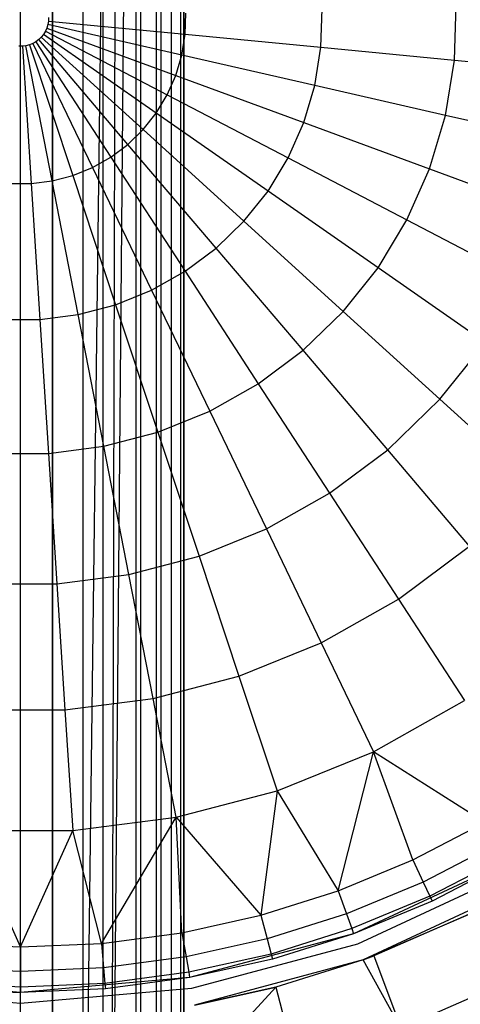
# Model space of a CAD drawing. Extents: x 3 to 49, y 3 to 103.
# Tile 79 of 101: x 26.056 to 26.848, y 57.014 to 58.783. Entities that reach past the tile are written whole.
import ezdxf

# ---------------------------------------------------------------- set-up
doc = ezdxf.new("R2010")
doc.units = 0
doc.header["$LTSCALE"] = 2.54
doc.layers.get('0').update_dxf_attribs({"linetype": 'CONTINUOUS'})

# ---------------------------------------------------------------- blocks, each defined once
blk = doc.blocks.new('HOTEL-MOOD-11782-11790_STL')
at = {"color": 0}
for p, q in [((26.0574, 56.252, 1.0116), (26.0574, 61.3181, 1.0116)), ((26.0574, 56.252, 1.0116), (26.0574, 61.3181, 1.0116)), ((26.1148, 56.2526, 1.0059), (26.1145, 61.3175, 1.006)), ((26.1148, 56.2526, 1.0059), (26.1145, 61.3175, 1.006)), ((26.1697, 56.2545, 0.9892), (26.1697, 61.3156, 0.9892)), ((26.1697, 56.2545, 0.9892), (26.1697, 61.3156, 0.9892)), ((26.1697, 56.2545, 0.9892), (26.2341, 61.312, 0.9524)), ((26.1697, 56.2545, 0.9892), (26.2341, 61.312, 0.9524)), ((26.2205, 56.2572, 0.9621), (26.2341, 61.312, 0.9524)), ((26.2205, 56.2572, 0.9621), (26.2341, 61.312, 0.9524)), ((26.2205, 56.2572, 0.9621), (26.2649, 61.3096, 0.9256)), ((26.2205, 56.2572, 0.9621), (26.2649, 61.3096, 0.9256)), ((26.2649, 56.2605, 0.9256), (26.2649, 61.3096, 0.9256)), ((26.2649, 56.2605, 0.9256), (26.2649, 61.3096, 0.9256)), ((26.3013, 56.2638, 0.8812), (26.3015, 61.3063, 0.881)), ((26.3013, 56.2638, 0.8812), (26.3015, 61.3063, 0.881)), ((26.3285, 56.2665, 0.8304), (26.3285, 61.3036, 0.8304)), ((26.3285, 56.2665, 0.8304), (26.3285, 61.3036, 0.8304)), ((26.3452, 56.2684, 0.7756), (26.3452, 61.3017, 0.7753)), ((26.3452, 56.2684, 0.7756), (26.3452, 61.3017, 0.7753)), ((26.3509, 61.3011, 0.7181), (26.3509, 56.269, 0.7181)), ((26.3509, 56.269, 0.1789), (26.3509, 61.3011, 0.1789)), ((26.3509, 56.269, 0.1789), (26.3509, 61.3011, 0.1789)), ((26.3509, 61.3011, 0.7181), (26.3509, 56.269, 0.7181)), ((26.1151, 56.3663, 1.0106), (26.1151, 60.9741, 0.9786)), ((26.1151, 56.3663, 1.0106), (26.1151, 60.9741, 0.9786)), ((26.1151, 56.3604, 0.4816), (26.1151, 60.9722, 0.4496)), ((26.1151, 56.3604, 0.4816), (26.1151, 60.9722, 0.4496)), ((26.2056, 56.3658, 0.9655), (26.2056, 60.9739, 0.9336)), ((26.2056, 56.3658, 0.9655), (26.2056, 60.9739, 0.9336)), ((26.2056, 56.3609, 0.5266), (26.2056, 60.9724, 0.4947)), ((26.2056, 56.3609, 0.5266), (26.2056, 60.9724, 0.4947)), ((26.2736, 56.3649, 0.8908), (26.2736, 60.9736, 0.8589)), ((26.2736, 56.3649, 0.8908), (26.2736, 60.9736, 0.8589)), ((26.2736, 56.3617, 0.6013), (26.2736, 60.9726, 0.5694)), ((26.2736, 56.3617, 0.6013), (26.2736, 60.9726, 0.5694)), ((26.3102, 56.3639, 0.7966), (26.3102, 60.9733, 0.7647)), ((26.3102, 56.3639, 0.7966), (26.3102, 60.9733, 0.7647)), ((26.3102, 56.3628, 0.6955), (26.3102, 60.973, 0.6636)), ((26.3102, 56.3628, 0.6955), (26.3102, 60.973, 0.6636)), ((26.5972, 58.733, 3.6196), (26.5994, 58.8024, 3.6196)), ((26.5972, 58.733, 3.6196), (26.5994, 58.8024, 3.6196)), ((26.8369, 58.7099, 3.5628), (26.8401, 58.8102, 3.5628)), ((26.8369, 58.7099, 3.5628), (26.8401, 58.8102, 3.5628)), ((26.1075, 58.7867, 3.6681), (26.1073, 58.7802, 3.6681)), ((26.1075, 58.7867, 3.6681), (26.1073, 58.7802, 3.6681)), ((26.3533, 58.7565, 3.6548), (26.3545, 58.7946, 3.6548)), ((26.3533, 58.7565, 3.6548), (26.3545, 58.7946, 3.6548)), ((26.1045, 58.7677, 3.6681), (26.1019, 58.7618, 3.6681)), ((26.1045, 58.7677, 3.6681), (26.1019, 58.7618, 3.6681)), ((26.1063, 58.7739, 3.6681), (26.1045, 58.7677, 3.6681)), ((26.1063, 58.7739, 3.6681), (26.1045, 58.7677, 3.6681)), ((26.1045, 58.7677, 3.6681), (26.3364, 58.6824, 3.6548)), ((26.1045, 58.7677, 3.6681), (26.3364, 58.6824, 3.6548)), ((26.1073, 58.7802, 3.6681), (26.1063, 58.7739, 3.6681)), ((26.1073, 58.7802, 3.6681), (26.1063, 58.7739, 3.6681)), ((26.3472, 58.7189, 3.6548), (26.1063, 58.7739, 3.6681)), ((26.3472, 58.7189, 3.6548), (26.1063, 58.7739, 3.6681)), ((26.1073, 58.7802, 3.6681), (26.3533, 58.7565, 3.6548)), ((26.1073, 58.7802, 3.6681), (26.3533, 58.7565, 3.6548)), ((26.0899, 58.7468, 3.6681), (26.0847, 58.743, 3.6681)), ((26.0899, 58.7468, 3.6681), (26.0847, 58.743, 3.6681)), ((26.0945, 58.7513, 3.6681), (26.0899, 58.7468, 3.6681)), ((26.0945, 58.7513, 3.6681), (26.0899, 58.7468, 3.6681)), ((26.2501, 58.5587, 3.6548), (26.0899, 58.7468, 3.6681)), ((26.2501, 58.5587, 3.6548), (26.0899, 58.7468, 3.6681)), ((26.0985, 58.7563, 3.6681), (26.0945, 58.7513, 3.6681)), ((26.0985, 58.7563, 3.6681), (26.0945, 58.7513, 3.6681)), ((26.0945, 58.7513, 3.6681), (26.2775, 58.5852, 3.6548)), ((26.0945, 58.7513, 3.6681), (26.2775, 58.5852, 3.6548)), ((26.1019, 58.7618, 3.6681), (26.0985, 58.7563, 3.6681)), ((26.1019, 58.7618, 3.6681), (26.0985, 58.7563, 3.6681)), ((26.3012, 58.6149, 3.6548), (26.0985, 58.7563, 3.6681)), ((26.3012, 58.6149, 3.6548), (26.0985, 58.7563, 3.6681)), ((26.1019, 58.7618, 3.6681), (26.321, 58.6475, 3.6548)), ((26.1019, 58.7618, 3.6681), (26.321, 58.6475, 3.6548)), ((26.3472, 58.7189, 3.6548), (26.3533, 58.7565, 3.6548)), ((26.3472, 58.7189, 3.6548), (26.3533, 58.7565, 3.6548)), ((26.3533, 58.7565, 3.6548), (26.5972, 58.733, 3.6196)), ((26.3533, 58.7565, 3.6548), (26.5972, 58.733, 3.6196)), ((26.0606, 58.735, 3.6681), (26.0541, 58.735, 3.6681)), ((26.0606, 58.735, 3.6681), (26.0541, 58.735, 3.6681)), ((26.067, 58.7358, 3.6681), (26.0606, 58.735, 3.6681)), ((26.067, 58.7358, 3.6681), (26.0606, 58.735, 3.6681)), ((26.0606, 58.735, 3.6681), (26.0764, 58.4883, 3.6548)), ((26.0606, 58.735, 3.6681), (26.0764, 58.4883, 3.6548)), ((26.0732, 58.7374, 3.6681), (26.067, 58.7358, 3.6681)), ((26.0732, 58.7374, 3.6681), (26.067, 58.7358, 3.6681)), ((26.1142, 58.4932, 3.6548), (26.067, 58.7358, 3.6681)), ((26.1142, 58.4932, 3.6548), (26.067, 58.7358, 3.6681)), ((26.0791, 58.7398, 3.6681), (26.0732, 58.7374, 3.6681)), ((26.0791, 58.7398, 3.6681), (26.0732, 58.7374, 3.6681)), ((26.0732, 58.7374, 3.6681), (26.151, 58.5029, 3.6548)), ((26.0732, 58.7374, 3.6681), (26.151, 58.5029, 3.6548)), ((26.0847, 58.743, 3.6681), (26.0791, 58.7398, 3.6681)), ((26.0847, 58.743, 3.6681), (26.0791, 58.7398, 3.6681)), ((26.0791, 58.7398, 3.6681), (26.1864, 58.5172, 3.6548)), ((26.0791, 58.7398, 3.6681), (26.1864, 58.5172, 3.6548)), ((26.0847, 58.743, 3.6681), (26.2196, 58.5359, 3.6548)), ((26.0847, 58.743, 3.6681), (26.2196, 58.5359, 3.6548)), ((26.5861, 58.6644, 3.6196), (26.5972, 58.733, 3.6196)), ((26.5861, 58.6644, 3.6196), (26.5972, 58.733, 3.6196)), ((26.5972, 58.733, 3.6196), (26.8369, 58.7099, 3.5628)), ((26.5972, 58.733, 3.6196), (26.8369, 58.7099, 3.5628)), ((26.3364, 58.6824, 3.6548), (26.3472, 58.7189, 3.6548)), ((26.3364, 58.6824, 3.6548), (26.3472, 58.7189, 3.6548)), ((26.5861, 58.6644, 3.6196), (26.3472, 58.7189, 3.6548)), ((26.5861, 58.6644, 3.6196), (26.3472, 58.7189, 3.6548)), ((26.8209, 58.6108, 3.5628), (26.8369, 58.7099, 3.5628)), ((26.8209, 58.6108, 3.5628), (26.8369, 58.7099, 3.5628)), ((26.8369, 58.7099, 3.5628), (27.0707, 58.6873, 3.4848)), ((26.8369, 58.7099, 3.5628), (27.0707, 58.6873, 3.4848)), ((26.321, 58.6475, 3.6548), (26.3364, 58.6824, 3.6548)), ((26.321, 58.6475, 3.6548), (26.3364, 58.6824, 3.6548)), ((26.3364, 58.6824, 3.6548), (26.5663, 58.5978, 3.6196)), ((26.3364, 58.6824, 3.6548), (26.5663, 58.5978, 3.6196)), ((26.5663, 58.5978, 3.6196), (26.5861, 58.6644, 3.6196)), ((26.5663, 58.5978, 3.6196), (26.5861, 58.6644, 3.6196)), ((26.8209, 58.6108, 3.5628), (26.5861, 58.6644, 3.6196)), ((26.8209, 58.6108, 3.5628), (26.5861, 58.6644, 3.6196)), ((26.3012, 58.6149, 3.6548), (26.321, 58.6475, 3.6548)), ((26.3012, 58.6149, 3.6548), (26.321, 58.6475, 3.6548)), ((26.321, 58.6475, 3.6548), (26.5382, 58.5342, 3.6196)), ((26.321, 58.6475, 3.6548), (26.5382, 58.5342, 3.6196)), ((26.2775, 58.5852, 3.6548), (26.3012, 58.6149, 3.6548)), ((26.2775, 58.5852, 3.6548), (26.3012, 58.6149, 3.6548)), ((26.5021, 58.4748, 3.6196), (26.3012, 58.6149, 3.6548)), ((26.5021, 58.4748, 3.6196), (26.3012, 58.6149, 3.6548)), ((26.7923, 58.5146, 3.5628), (26.8209, 58.6108, 3.5628)), ((26.7923, 58.5146, 3.5628), (26.8209, 58.6108, 3.5628)), ((27.0499, 58.5585, 3.4848), (26.8209, 58.6108, 3.5628)), ((27.0499, 58.5585, 3.4848), (26.8209, 58.6108, 3.5628)), ((26.5382, 58.5342, 3.6196), (26.5663, 58.5978, 3.6196)), ((26.5382, 58.5342, 3.6196), (26.5663, 58.5978, 3.6196)), ((26.5663, 58.5978, 3.6196), (26.7923, 58.5146, 3.5628)), ((26.5663, 58.5978, 3.6196), (26.7923, 58.5146, 3.5628)), ((26.2501, 58.5587, 3.6548), (26.2775, 58.5852, 3.6548)), ((26.2501, 58.5587, 3.6548), (26.2775, 58.5852, 3.6548)), ((26.2775, 58.5852, 3.6548), (26.4588, 58.4205, 3.6196)), ((26.2775, 58.5852, 3.6548), (26.4588, 58.4205, 3.6196)), ((26.2196, 58.5359, 3.6548), (26.2501, 58.5587, 3.6548)), ((26.2196, 58.5359, 3.6548), (26.2501, 58.5587, 3.6548)), ((26.4089, 58.3721, 3.6196), (26.2501, 58.5587, 3.6548)), ((26.4089, 58.3721, 3.6196), (26.2501, 58.5587, 3.6548)), ((26.1864, 58.5172, 3.6548), (26.2196, 58.5359, 3.6548)), ((26.1864, 58.5172, 3.6548), (26.2196, 58.5359, 3.6548)), ((26.2196, 58.5359, 3.6548), (26.3532, 58.3306, 3.6196)), ((26.2196, 58.5359, 3.6548), (26.3532, 58.3306, 3.6196)), ((26.5021, 58.4748, 3.6196), (26.5382, 58.5342, 3.6196)), ((26.5021, 58.4748, 3.6196), (26.5382, 58.5342, 3.6196)), ((26.5382, 58.5342, 3.6196), (26.7517, 58.4228, 3.5628)), ((26.5382, 58.5342, 3.6196), (26.7517, 58.4228, 3.5628)), ((26.151, 58.5029, 3.6548), (26.1864, 58.5172, 3.6548)), ((26.151, 58.5029, 3.6548), (26.1864, 58.5172, 3.6548)), ((26.1864, 58.5172, 3.6548), (26.2927, 58.2965, 3.6196)), ((26.1864, 58.5172, 3.6548), (26.2927, 58.2965, 3.6196)), ((26.1142, 58.4932, 3.6548), (26.151, 58.5029, 3.6548)), ((26.1142, 58.4932, 3.6548), (26.151, 58.5029, 3.6548)), ((26.151, 58.5029, 3.6548), (26.2282, 58.2704, 3.6196)), ((26.151, 58.5029, 3.6548), (26.2282, 58.2704, 3.6196)), ((26.7517, 58.4228, 3.5628), (26.7923, 58.5146, 3.5628)), ((26.7517, 58.4228, 3.5628), (26.7923, 58.5146, 3.5628)), ((26.7923, 58.5146, 3.5628), (27.0128, 58.4335, 3.4848)), ((26.7923, 58.5146, 3.5628), (27.0128, 58.4335, 3.4848)), ((26.0383, 58.4883, 3.6548), (26.0764, 58.4883, 3.6548)), ((26.0383, 58.4883, 3.6548), (26.0764, 58.4883, 3.6548)), ((26.0764, 58.4883, 3.6548), (26.1142, 58.4932, 3.6548)), ((26.0764, 58.4883, 3.6548), (26.1142, 58.4932, 3.6548)), ((26.0764, 58.4883, 3.6548), (26.0921, 58.2439, 3.6196)), ((26.0764, 58.4883, 3.6548), (26.0921, 58.2439, 3.6196)), ((26.161, 58.2528, 3.6196), (26.1142, 58.4932, 3.6548)), ((26.161, 58.2528, 3.6196), (26.1142, 58.4932, 3.6548)), ((26.4588, 58.4205, 3.6196), (26.5021, 58.4748, 3.6196)), ((26.4588, 58.4205, 3.6196), (26.5021, 58.4748, 3.6196)), ((26.6997, 58.337, 3.5628), (26.5021, 58.4748, 3.6196)), ((26.6997, 58.337, 3.5628), (26.5021, 58.4748, 3.6196)), ((26.4089, 58.3721, 3.6196), (26.4588, 58.4205, 3.6196)), ((26.4089, 58.3721, 3.6196), (26.4588, 58.4205, 3.6196)), ((26.4588, 58.4205, 3.6196), (26.6371, 58.2585, 3.5628)), ((26.4588, 58.4205, 3.6196), (26.6371, 58.2585, 3.5628)), ((26.6997, 58.337, 3.5628), (26.7517, 58.4228, 3.5628)), ((26.6997, 58.337, 3.5628), (26.7517, 58.4228, 3.5628)), ((26.7517, 58.4228, 3.5628), (26.96, 58.3142, 3.4848)), ((26.7517, 58.4228, 3.5628), (26.96, 58.3142, 3.4848)), ((26.3532, 58.3306, 3.6196), (26.4089, 58.3721, 3.6196)), ((26.3532, 58.3306, 3.6196), (26.4089, 58.3721, 3.6196)), ((26.565, 58.1887, 3.5628), (26.4089, 58.3721, 3.6196)), ((26.565, 58.1887, 3.5628), (26.4089, 58.3721, 3.6196)), ((26.2927, 58.2965, 3.6196), (26.3532, 58.3306, 3.6196)), ((26.2927, 58.2965, 3.6196), (26.3532, 58.3306, 3.6196)), ((26.3532, 58.3306, 3.6196), (26.4846, 58.1287, 3.5628)), ((26.3532, 58.3306, 3.6196), (26.4846, 58.1287, 3.5628)), ((26.6371, 58.2585, 3.5628), (26.6997, 58.337, 3.5628)), ((26.6371, 58.2585, 3.5628), (26.6997, 58.337, 3.5628)), ((26.8923, 58.2026, 3.4848), (26.6997, 58.337, 3.5628)), ((26.8923, 58.2026, 3.4848), (26.6997, 58.337, 3.5628)), ((26.2282, 58.2704, 3.6196), (26.2927, 58.2965, 3.6196)), ((26.2282, 58.2704, 3.6196), (26.2927, 58.2965, 3.6196)), ((26.2927, 58.2965, 3.6196), (26.3972, 58.0794, 3.5628)), ((26.2927, 58.2965, 3.6196), (26.3972, 58.0794, 3.5628)), ((26.161, 58.2528, 3.6196), (26.2282, 58.2704, 3.6196)), ((26.161, 58.2528, 3.6196), (26.2282, 58.2704, 3.6196)), ((26.2282, 58.2704, 3.6196), (26.3041, 58.0418, 3.5628)), ((26.2282, 58.2704, 3.6196), (26.3041, 58.0418, 3.5628)), ((26.0921, 58.2439, 3.6196), (26.161, 58.2528, 3.6196)), ((26.0921, 58.2439, 3.6196), (26.161, 58.2528, 3.6196)), ((26.2071, 58.0163, 3.5628), (26.161, 58.2528, 3.6196)), ((26.2071, 58.0163, 3.5628), (26.161, 58.2528, 3.6196)), ((26.565, 58.1887, 3.5628), (26.6371, 58.2585, 3.5628)), ((26.565, 58.1887, 3.5628), (26.6371, 58.2585, 3.5628)), ((26.6371, 58.2585, 3.5628), (26.811, 58.1006, 3.4848)), ((26.6371, 58.2585, 3.5628), (26.811, 58.1006, 3.4848)), ((26.0226, 58.2439, 3.6196), (26.0921, 58.2439, 3.6196)), ((26.0226, 58.2439, 3.6196), (26.0921, 58.2439, 3.6196)), ((26.0921, 58.2439, 3.6196), (26.1075, 58.0035, 3.5628)), ((26.0921, 58.2439, 3.6196), (26.1075, 58.0035, 3.5628)), ((26.811, 58.1006, 3.4848), (26.8923, 58.2026, 3.4848)), ((26.811, 58.1006, 3.4848), (26.8923, 58.2026, 3.4848)), ((26.4846, 58.1287, 3.5628), (26.565, 58.1887, 3.5628)), ((26.4846, 58.1287, 3.5628), (26.565, 58.1887, 3.5628)), ((26.7173, 58.0099, 3.4848), (26.565, 58.1887, 3.5628)), ((26.7173, 58.0099, 3.4848), (26.565, 58.1887, 3.5628)), ((26.3972, 58.0794, 3.5628), (26.4846, 58.1287, 3.5628)), ((26.3972, 58.0794, 3.5628), (26.4846, 58.1287, 3.5628)), ((26.4846, 58.1287, 3.5628), (26.6127, 57.9318, 3.4848)), ((26.4846, 58.1287, 3.5628), (26.6127, 57.9318, 3.4848)), ((26.7173, 58.0099, 3.4848), (26.811, 58.1006, 3.4848)), ((26.7173, 58.0099, 3.4848), (26.811, 58.1006, 3.4848)), ((26.811, 58.1006, 3.4848), (26.979, 57.948, 3.3861)), ((26.811, 58.1006, 3.4848), (26.979, 57.948, 3.3861)), ((26.3041, 58.0418, 3.5628), (26.3972, 58.0794, 3.5628)), ((26.3041, 58.0418, 3.5628), (26.3972, 58.0794, 3.5628)), ((26.3972, 58.0794, 3.5628), (26.4991, 57.8678, 3.4848)), ((26.3972, 58.0794, 3.5628), (26.4991, 57.8678, 3.4848)), ((26.2071, 58.0163, 3.5628), (26.3041, 58.0418, 3.5628)), ((26.2071, 58.0163, 3.5628), (26.3041, 58.0418, 3.5628)), ((26.3041, 58.0418, 3.5628), (26.3782, 57.8189, 3.4848)), ((26.3041, 58.0418, 3.5628), (26.3782, 57.8189, 3.4848)), ((26.0072, 58.0035, 3.5628), (26.1075, 58.0035, 3.5628)), ((26.0072, 58.0035, 3.5628), (26.1075, 58.0035, 3.5628)), ((26.1075, 58.0035, 3.5628), (26.2071, 58.0163, 3.5628)), ((26.1075, 58.0035, 3.5628), (26.2071, 58.0163, 3.5628)), ((26.1075, 58.0035, 3.5628), (26.1226, 57.7691, 3.4848)), ((26.1075, 58.0035, 3.5628), (26.1226, 57.7691, 3.4848)), ((26.252, 57.7858, 3.4848), (26.2071, 58.0163, 3.5628)), ((26.252, 57.7858, 3.4848), (26.2071, 58.0163, 3.5628)), ((26.6127, 57.9318, 3.4848), (26.7173, 58.0099, 3.4848)), ((26.6127, 57.9318, 3.4848), (26.7173, 58.0099, 3.4848)), ((26.8644, 57.837, 3.3861), (26.7173, 58.0099, 3.4848)), ((26.8644, 57.837, 3.3861), (26.7173, 58.0099, 3.4848)), ((26.4991, 57.8678, 3.4848), (26.6127, 57.9318, 3.4848)), ((26.4991, 57.8678, 3.4848), (26.6127, 57.9318, 3.4848)), ((26.6127, 57.9318, 3.4848), (26.7366, 57.7416, 3.3861)), ((26.6127, 57.9318, 3.4848), (26.7366, 57.7416, 3.3861)), ((26.3782, 57.8189, 3.4848), (26.4991, 57.8678, 3.4848)), ((26.3782, 57.8189, 3.4848), (26.4991, 57.8678, 3.4848)), ((26.4991, 57.8678, 3.4848), (26.5976, 57.6633, 3.3861)), ((26.4991, 57.8678, 3.4848), (26.5976, 57.6633, 3.3861)), ((26.7366, 57.7416, 3.3861), (26.8644, 57.837, 3.3861)), ((26.7366, 57.7416, 3.3861), (26.8644, 57.837, 3.3861)), ((26.252, 57.7858, 3.4848), (26.3782, 57.8189, 3.4848)), ((26.252, 57.7858, 3.4848), (26.3782, 57.8189, 3.4848)), ((26.3782, 57.8189, 3.4848), (26.4497, 57.6034, 3.3861)), ((26.3782, 57.8189, 3.4848), (26.4497, 57.6034, 3.3861)), ((26.1226, 57.7691, 3.4848), (26.252, 57.7858, 3.4848)), ((26.1226, 57.7691, 3.4848), (26.252, 57.7858, 3.4848)), ((26.2954, 57.563, 3.3861), (26.252, 57.7858, 3.4848)), ((26.2954, 57.563, 3.3861), (26.252, 57.7858, 3.4848)), ((25.9921, 57.7691, 3.4848), (26.1226, 57.7691, 3.4848)), ((25.9921, 57.7691, 3.4848), (26.1226, 57.7691, 3.4848)), ((26.1226, 57.7691, 3.4848), (26.1371, 57.5426, 3.3861)), ((26.1226, 57.7691, 3.4848), (26.1371, 57.5426, 3.3861)), ((26.5976, 57.6633, 3.3861), (26.7366, 57.7416, 3.3861)), ((26.5976, 57.6633, 3.3861), (26.7366, 57.7416, 3.3861)), ((26.7366, 57.7416, 3.3861), (26.8551, 57.5595, 3.2677)), ((26.7366, 57.7416, 3.3861), (26.8551, 57.5595, 3.2677)), ((26.4497, 57.6034, 3.3861), (26.5976, 57.6633, 3.3861)), ((26.4497, 57.6034, 3.3861), (26.5976, 57.6633, 3.3861)), ((26.5976, 57.6633, 3.3861), (26.6918, 57.4675, 3.2677)), ((26.5976, 57.6633, 3.3861), (26.6918, 57.4675, 3.2677)), ((26.2954, 57.563, 3.3861), (26.4497, 57.6034, 3.3861)), ((26.2954, 57.563, 3.3861), (26.4497, 57.6034, 3.3861)), ((26.4497, 57.6034, 3.3861), (26.5182, 57.3972, 3.2677)), ((26.4497, 57.6034, 3.3861), (26.5182, 57.3972, 3.2677)), ((26.1371, 57.5426, 3.3861), (26.2954, 57.563, 3.3861)), ((26.1371, 57.5426, 3.3861), (26.2954, 57.563, 3.3861)), ((26.3369, 57.3497, 3.2677), (26.2954, 57.563, 3.3861)), ((26.3369, 57.3497, 3.2677), (26.2954, 57.563, 3.3861)), ((26.6918, 57.4675, 3.2677), (26.8551, 57.5595, 3.2677)), ((26.6918, 57.4675, 3.2677), (26.8551, 57.5595, 3.2677)), ((25.9776, 57.5426, 3.3861), (26.1371, 57.5426, 3.3861)), ((25.9776, 57.5426, 3.3861), (26.1371, 57.5426, 3.3861)), ((26.1371, 57.5426, 3.3861), (26.1511, 57.3257, 3.2677)), ((26.1371, 57.5426, 3.3861), (26.1511, 57.3257, 3.2677)), ((26.5182, 57.3972, 3.2677), (26.6918, 57.4675, 3.2677)), ((26.5182, 57.3972, 3.2677), (26.6918, 57.4675, 3.2677)), ((26.6279, 57.2174, 3.1304), (26.6918, 57.4675, 3.2677)), ((26.6279, 57.2174, 3.1304), (26.6918, 57.4675, 3.2677)), ((26.7624, 57.2731, 3.1304), (26.6918, 57.4675, 3.2677)), ((26.7624, 57.2731, 3.1304), (26.6918, 57.4675, 3.2677)), ((26.8915, 57.3403, 3.1304), (26.6918, 57.4675, 3.2677)), ((26.8915, 57.3403, 3.1304), (26.6918, 57.4675, 3.2677)), ((26.3369, 57.3497, 3.2677), (26.5182, 57.3972, 3.2677)), ((26.3369, 57.3497, 3.2677), (26.5182, 57.3972, 3.2677)), ((26.5182, 57.3972, 3.2677), (26.4891, 57.1736, 3.1304)), ((26.5182, 57.3972, 3.2677), (26.4891, 57.1736, 3.1304)), ((26.5182, 57.3972, 3.2677), (26.6279, 57.2174, 3.1304)), ((26.5182, 57.3972, 3.2677), (26.6279, 57.2174, 3.1304)), ((26.1511, 57.3257, 3.2677), (26.3369, 57.3497, 3.2677)), ((26.1511, 57.3257, 3.2677), (26.3369, 57.3497, 3.2677)), ((26.2028, 57.1231, 3.1304), (26.3369, 57.3497, 3.2677)), ((26.2028, 57.1231, 3.1304), (26.3369, 57.3497, 3.2677)), ((26.3369, 57.3497, 3.2677), (26.4891, 57.1736, 3.1304)), ((26.347, 57.1421, 3.1304), (26.3369, 57.3497, 3.2677)), ((26.347, 57.1421, 3.1304), (26.3369, 57.3497, 3.2677)), ((26.3369, 57.3497, 3.2677), (26.4891, 57.1736, 3.1304)), ((26.7624, 57.2731, 3.1304), (26.8915, 57.3403, 3.1304)), ((26.7624, 57.2731, 3.1304), (26.8915, 57.3403, 3.1304)), ((25.9637, 57.3257, 3.2677), (26.1511, 57.3257, 3.2677)), ((26.0574, 57.1168, 3.1304), (25.9637, 57.3257, 3.2677)), ((26.0574, 57.1168, 3.1304), (25.9637, 57.3257, 3.2677)), ((25.9637, 57.3257, 3.2677), (26.1511, 57.3257, 3.2677)), ((26.0574, 57.1168, 3.1304), (26.1511, 57.3257, 3.2677)), ((26.0574, 57.1168, 3.1304), (26.1511, 57.3257, 3.2677)), ((26.2028, 57.1231, 3.1304), (26.1511, 57.3257, 3.2677)), ((26.2028, 57.1231, 3.1304), (26.1511, 57.3257, 3.2677)), ((26.9134, 57.3023, 3.0862), (26.7809, 57.2333, 3.0862)), ((26.9134, 57.3023, 3.0862), (26.7809, 57.2333, 3.0862)), ((26.9275, 57.2779, 3.0306), (26.7928, 57.2078, 3.0306)), ((26.9275, 57.2779, 3.0306), (26.7928, 57.2078, 3.0306)), ((26.6279, 57.2174, 3.1304), (26.7624, 57.2731, 3.1304)), ((26.6279, 57.2174, 3.1304), (26.7624, 57.2731, 3.1304)), ((26.9324, 57.2695, 2.5681), (26.6559, 57.1406, 2.5681)), ((26.9324, 57.2695, 2.5681), (26.6559, 57.1406, 2.5681)), ((26.7624, 57.2731, 3.1304), (26.7809, 57.2333, 3.0862)), ((26.7624, 57.2731, 3.1304), (26.7809, 57.2333, 3.0862)), ((26.9324, 57.2695, 2.5681), (26.7969, 57.199, 2.9691)), ((26.9324, 57.2695, 2.9691), (26.7969, 57.199, 2.9691)), ((26.9324, 57.2695, 2.5681), (26.7969, 57.199, 2.9691)), ((26.9324, 57.2695, 2.9691), (26.7969, 57.199, 2.9691)), ((26.9424, 57.2522, 2.2681), (26.6627, 57.1218, 2.2681)), ((26.9424, 57.2522, 2.2681), (26.6627, 57.1218, 2.2681)), ((26.9424, 57.2522, 2.5681), (26.6627, 57.1218, 2.5681)), ((26.9424, 57.2522, 2.5681), (26.6627, 57.1218, 2.5681)), ((26.7809, 57.2333, 3.0862), (26.6429, 57.1762, 3.0862)), ((26.7809, 57.2333, 3.0862), (26.6429, 57.1762, 3.0862)), ((26.9574, 57.2262, 2.2681), (26.673, 57.0936, 2.2681)), ((26.9574, 57.2262, 2.2681), (26.673, 57.0936, 2.2681)), ((26.7809, 57.2333, 3.0862), (26.7928, 57.2078, 3.0306)), ((26.7809, 57.2333, 3.0862), (26.7928, 57.2078, 3.0306)), ((26.4891, 57.1736, 3.1304), (26.6279, 57.2174, 3.1304)), ((26.4891, 57.1736, 3.1304), (26.6279, 57.2174, 3.1304)), ((26.6279, 57.2174, 3.1304), (26.6429, 57.1762, 3.0862)), ((26.6279, 57.2174, 3.1304), (26.6429, 57.1762, 3.0862)), ((26.7928, 57.2078, 3.0306), (26.6526, 57.1497, 3.0306)), ((26.7928, 57.2078, 3.0306), (26.6526, 57.1497, 3.0306)), ((26.7928, 57.2078, 3.0306), (26.7969, 57.199, 2.9691)), ((26.7928, 57.2078, 3.0306), (26.7969, 57.199, 2.9691)), ((26.7969, 57.199, 2.9691), (26.6559, 57.1406, 2.5681)), ((26.7969, 57.199, 2.9691), (26.6559, 57.1406, 2.5681)), ((26.7969, 57.199, 2.9691), (26.6559, 57.1406, 2.9691)), ((26.7969, 57.199, 2.9691), (26.6559, 57.1406, 2.9691)), ((26.347, 57.1421, 3.1304), (26.4891, 57.1736, 3.1304)), ((26.347, 57.1421, 3.1304), (26.4891, 57.1736, 3.1304)), ((26.4891, 57.1736, 3.1304), (26.5005, 57.1312, 3.0862)), ((26.4891, 57.1736, 3.1304), (26.5005, 57.1312, 3.0862)), ((26.6429, 57.1762, 3.0862), (26.5005, 57.1312, 3.0862)), ((26.6429, 57.1762, 3.0862), (26.5005, 57.1312, 3.0862)), ((26.6429, 57.1762, 3.0862), (26.6526, 57.1497, 3.0306)), ((26.6429, 57.1762, 3.0862), (26.6526, 57.1497, 3.0306)), ((26.673, 57.0936, 2.2681), (26.8621, 57.175, 2.5681)), ((26.673, 57.0936, 2.2681), (26.8621, 57.175, 2.5681)), ((26.8621, 57.175, 2.5681), (26.6923, 57.1008, 2.5681)), ((26.8621, 57.175, 2.5681), (26.6923, 57.1008, 2.5681)), ((26.2028, 57.1231, 3.1304), (26.347, 57.1421, 3.1304)), ((26.2028, 57.1231, 3.1304), (26.347, 57.1421, 3.1304)), ((26.347, 57.1421, 3.1304), (26.3547, 57.0989, 3.0862)), ((26.347, 57.1421, 3.1304), (26.3547, 57.0989, 3.0862)), ((26.6559, 57.1406, 2.5681), (26.3612, 57.0616, 2.5681)), ((26.6559, 57.1406, 2.5681), (26.3612, 57.0616, 2.5681)), ((26.6526, 57.1497, 3.0306), (26.5078, 57.1041, 3.0306)), ((26.6526, 57.1497, 3.0306), (26.5078, 57.1041, 3.0306)), ((26.6559, 57.1406, 2.5681), (26.5103, 57.0947, 2.9691)), ((26.6559, 57.1406, 2.9691), (26.5103, 57.0947, 2.9691)), ((26.6559, 57.1406, 2.5681), (26.5103, 57.0947, 2.9691)), ((26.6559, 57.1406, 2.9691), (26.5103, 57.0947, 2.9691)), ((26.6526, 57.1497, 3.0306), (26.6559, 57.1406, 2.9691)), ((26.6526, 57.1497, 3.0306), (26.6559, 57.1406, 2.9691)), ((26.6559, 57.1406, 2.9691), (26.6559, 57.1406, 2.5681)), ((26.6559, 57.1406, 2.9691), (26.6559, 57.1406, 2.5681)), ((25.912, 57.1231, 3.1304), (26.0574, 57.1168, 3.1304)), ((25.912, 57.1231, 3.1304), (26.0574, 57.1168, 3.1304)), ((26.0574, 57.1168, 3.1304), (26.2028, 57.1231, 3.1304)), ((26.0574, 57.1168, 3.1304), (26.2028, 57.1231, 3.1304)), ((26.2028, 57.1231, 3.1304), (26.2066, 57.0794, 3.0862)), ((26.2028, 57.1231, 3.1304), (26.2066, 57.0794, 3.0862)), ((26.5005, 57.1312, 3.0862), (26.3547, 57.0989, 3.0862)), ((26.5005, 57.1312, 3.0862), (26.3547, 57.0989, 3.0862)), ((26.6627, 57.1218, 2.2681), (26.3647, 57.0419, 2.2681)), ((26.6627, 57.1218, 2.2681), (26.3647, 57.0419, 2.2681)), ((26.6627, 57.1218, 2.5681), (26.3647, 57.0419, 2.5681)), ((26.6627, 57.1218, 2.5681), (26.3647, 57.0419, 2.5681)), ((26.5005, 57.1312, 3.0862), (26.5078, 57.1041, 3.0306)), ((26.5005, 57.1312, 3.0862), (26.5078, 57.1041, 3.0306)), ((26.6627, 57.1218, 2.2681), (26.6627, 57.1218, 2.5681)), ((26.6627, 57.1218, 2.2681), (26.6627, 57.1218, 2.5681)), ((26.0574, 57.1168, 3.1304), (26.0574, 57.0729, 3.0862)), ((26.0574, 57.1168, 3.1304), (26.0574, 57.0729, 3.0862)), ((26.5078, 57.1041, 3.0306), (26.3596, 57.0712, 3.0306)), ((26.5078, 57.1041, 3.0306), (26.3596, 57.0712, 3.0306)), ((26.5078, 57.1041, 3.0306), (26.5103, 57.0947, 2.9691)), ((26.5078, 57.1041, 3.0306), (26.5103, 57.0947, 2.9691)), ((26.6923, 57.1008, 2.5681), (26.673, 57.0936, 2.5681)), ((26.673, 57.0936, 2.2681), (26.6923, 57.1008, 2.5681)), ((26.673, 57.0936, 2.2681), (26.6923, 57.1008, 2.5681)), ((26.6923, 57.1008, 2.5681), (26.673, 57.0936, 2.5681)), ((26.6923, 57.1008, 2.5681), (26.7413, 56.9708, 2.5559)), ((26.6923, 57.1008, 2.5681), (26.7413, 56.9708, 2.5559)), ((26.3547, 57.0989, 3.0862), (26.2066, 57.0794, 3.0862)), ((26.3547, 57.0989, 3.0862), (26.2066, 57.0794, 3.0862)), ((26.3547, 57.0989, 3.0862), (26.3596, 57.0712, 3.0306)), ((26.3547, 57.0989, 3.0862), (26.3596, 57.0712, 3.0306)), ((26.5103, 57.0947, 2.9691), (26.3612, 57.0616, 2.5681)), ((26.5103, 57.0947, 2.9691), (26.3612, 57.0616, 2.5681)), ((26.5103, 57.0947, 2.9691), (26.3612, 57.0616, 2.9691)), ((26.5103, 57.0947, 2.9691), (26.3612, 57.0616, 2.9691)), ((26.673, 57.0936, 2.2681), (26.3699, 57.0124, 2.2681)), ((26.673, 57.0936, 2.2681), (26.3699, 57.0124, 2.2681)), ((26.673, 57.0936, 2.5681), (26.5158, 57.0444, 2.5681)), ((26.673, 57.0936, 2.2681), (26.5158, 57.0444, 2.5681)), ((26.673, 57.0936, 2.5681), (26.5158, 57.0444, 2.5681)), ((26.673, 57.0936, 2.2681), (26.5158, 57.0444, 2.5681)), ((26.7413, 56.9708, 2.5559), (26.673, 57.0936, 2.5681)), ((26.7413, 56.9708, 2.5559), (26.673, 57.0936, 2.5681)), ((26.673, 57.0936, 2.5681), (26.673, 57.0936, 2.2681)), ((26.673, 57.0936, 2.5681), (26.673, 57.0936, 2.2681)), ((26.0574, 57.0729, 3.0862), (25.9081, 57.0794, 3.0862)), ((26.0574, 57.0729, 3.0862), (25.9081, 57.0794, 3.0862)), ((26.2066, 57.0794, 3.0862), (26.0574, 57.0729, 3.0862)), ((26.2066, 57.0794, 3.0862), (26.0574, 57.0729, 3.0862)), ((26.0574, 57.0729, 3.0862), (26.0574, 57.0448, 3.0306)), ((26.0574, 57.0729, 3.0862), (26.0574, 57.0448, 3.0306)), ((26.2066, 57.0794, 3.0862), (26.209, 57.0514, 3.0306)), ((26.2066, 57.0794, 3.0862), (26.209, 57.0514, 3.0306)), ((26.3596, 57.0712, 3.0306), (26.209, 57.0514, 3.0306)), ((26.3596, 57.0712, 3.0306), (26.209, 57.0514, 3.0306)), ((26.3596, 57.0712, 3.0306), (26.3612, 57.0616, 2.9691)), ((26.3596, 57.0712, 3.0306), (26.3612, 57.0616, 2.9691)), ((26.0574, 57.0351, 2.5681), (25.7535, 57.0616, 2.5681)), ((26.0574, 57.0351, 2.5681), (25.7535, 57.0616, 2.5681)), ((26.0574, 57.0448, 3.0306), (25.9057, 57.0514, 3.0306)), ((26.0574, 57.0448, 3.0306), (25.9057, 57.0514, 3.0306)), ((26.3612, 57.0616, 2.5681), (26.0574, 57.0351, 2.5681)), ((26.3612, 57.0616, 2.5681), (26.0574, 57.0351, 2.5681)), ((26.209, 57.0514, 3.0306), (26.0574, 57.0448, 3.0306)), ((26.209, 57.0514, 3.0306), (26.0574, 57.0448, 3.0306)), ((26.209, 57.0514, 3.0306), (26.2099, 57.0417, 2.9691)), ((26.209, 57.0514, 3.0306), (26.2099, 57.0417, 2.9691)), ((26.3612, 57.0616, 2.5681), (26.2099, 57.0417, 2.9691)), ((26.3612, 57.0616, 2.9691), (26.2099, 57.0417, 2.9691)), ((26.3612, 57.0616, 2.5681), (26.2099, 57.0417, 2.9691)), ((26.3612, 57.0616, 2.9691), (26.2099, 57.0417, 2.9691)), ((26.3612, 57.0616, 2.9691), (26.3612, 57.0616, 2.5681)), ((26.3612, 57.0616, 2.9691), (26.3612, 57.0616, 2.5681)), ((26.9242, 57.0507, 2.5559), (26.7413, 56.9708, 2.5559)), ((26.9242, 57.0507, 2.5559), (26.7413, 56.9708, 2.5559)), ((26.0574, 57.0151, 2.2681), (25.75, 57.0419, 2.2681)), ((26.0574, 57.0151, 2.2681), (25.75, 57.0419, 2.2681)), ((26.0574, 57.0151, 2.5681), (25.75, 57.0419, 2.5681)), ((26.0574, 57.0151, 2.5681), (25.75, 57.0419, 2.5681)), ((26.0574, 57.0351, 2.9691), (25.9048, 57.0417, 2.9691)), ((25.9048, 57.0417, 2.9691), (26.0574, 57.0351, 2.5681)), ((25.9048, 57.0417, 2.9691), (26.0574, 57.0351, 2.5681)), ((26.0574, 57.0351, 2.9691), (25.9048, 57.0417, 2.9691)), ((26.0574, 57.0448, 3.0306), (26.0574, 57.0351, 2.9691)), ((26.0574, 57.0448, 3.0306), (26.0574, 57.0351, 2.9691)), ((26.3647, 57.0419, 2.2681), (26.0574, 57.0151, 2.2681)), ((26.3647, 57.0419, 2.2681), (26.0574, 57.0151, 2.2681)), ((26.3647, 57.0419, 2.5681), (26.0574, 57.0151, 2.5681)), ((26.3647, 57.0419, 2.5681), (26.0574, 57.0151, 2.5681)), ((26.2099, 57.0417, 2.9691), (26.0574, 57.0351, 2.5681)), ((26.2099, 57.0417, 2.9691), (26.0574, 57.0351, 2.9691)), ((26.2099, 57.0417, 2.9691), (26.0574, 57.0351, 2.5681)), ((26.2099, 57.0417, 2.9691), (26.0574, 57.0351, 2.9691)), ((26.0574, 57.0351, 2.9691), (26.0574, 57.0351, 2.5681)), ((26.0574, 57.0351, 2.9691), (26.0574, 57.0351, 2.5681)), ((26.3557, 56.8692, 2.5559), (26.5158, 57.0444, 2.5681)), ((26.3557, 56.8692, 2.5559), (26.5158, 57.0444, 2.5681)), ((26.3647, 57.0419, 2.2681), (26.3647, 57.0419, 2.5681)), ((26.3647, 57.0419, 2.2681), (26.3647, 57.0419, 2.5681)), ((26.5158, 57.0444, 2.5681), (26.3699, 57.0124, 2.5681)), ((26.3699, 57.0124, 2.2681), (26.5158, 57.0444, 2.5681)), ((26.3699, 57.0124, 2.2681), (26.5158, 57.0444, 2.5681)), ((26.5158, 57.0444, 2.5681), (26.3699, 57.0124, 2.5681)), ((26.5158, 57.0444, 2.5681), (26.5511, 56.9101, 2.5559)), ((26.5158, 57.0444, 2.5681), (26.5511, 56.9101, 2.5559)), ((26.0574, 57.0151, 2.2681), (26.0574, 57.0151, 2.5681)), ((26.0574, 57.0151, 2.2681), (26.0574, 57.0151, 2.5681))]:
    blk.add_line(p, q, dxfattribs=at)

msp = doc.modelspace()

# ---------------------------------------------------------------- block references
at = {"color": 0}
msp.add_blockref('HOTEL-MOOD-11782-11790_STL', (0, 0), dxfattribs=at)

doc.saveas('drawing.dxf')
